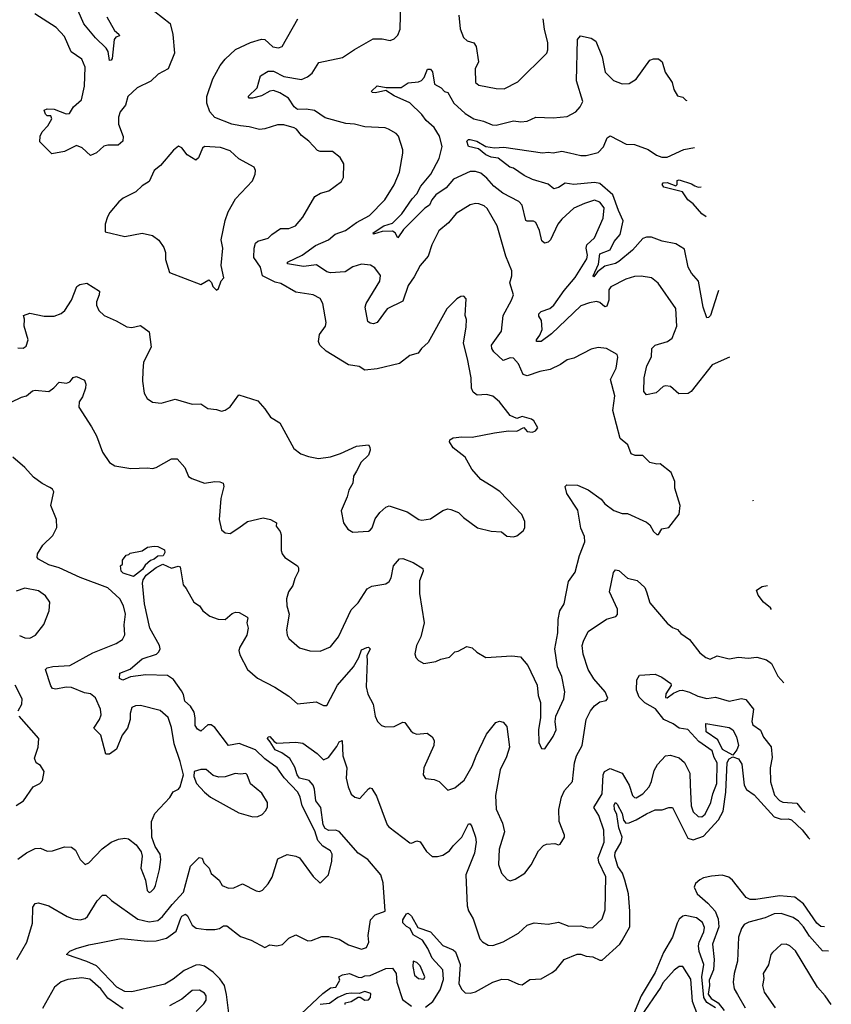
# Model space of a CAD drawing. Extents: x 2143765 to 2212931, y 878955 to 1017455.
# Tile 239 of 256: x 2204625 to 2209326, y 952996 to 958699. Entities that reach past the tile are written whole.
import ezdxf

# ---------------------------------------------------------------- set-up
doc = ezdxf.new("R2010")
doc.units = 0

msp = doc.modelspace()

# ---------------------------------------------------------------- linework, layer by layer
at = {"layer": '0CON20XD'}
for points in [[(2206565, 958527.1), (2206671.7, 958588.3), (2206725, 958588.1), (2206770.8, 958579.2), (2206795, 958588.8), (2206815, 958610), (2206828.5, 958645), (2206833.5, 958805)], [(2205407.7, 958747.7), (2205497.4, 958677.4), (2205512.8, 958612.8), (2205521.9, 958505), (2205485, 958414), (2205427, 958383), (2205385, 958344), (2205305.4, 958304.6), (2205251.8, 958255), (2205238, 958205), (2205207.5, 958165), (2205198.2, 958135), (2205196.9, 958095), (2205225, 958022.5), (2205222.9, 957995), (2205195, 957971.9), (2205135, 957973.1), (2205113.2, 957966.8), (2205070.9, 957929.1), (2205035, 957912.9), (2204986.7, 957956.7), (2204955, 957970), (2204885, 957936.2), (2204811.7, 957921.7), (2204742.3, 957992.3), (2204744, 958025), (2204755, 958050), (2204788.8, 958085), (2204812.5, 958125), (2204805, 958142.5), (2204785, 958142.5), (2204775, 958152.5), (2204767.5, 958175), (2204785, 958182.5), (2204825, 958181.2), (2204893.8, 958153.8), (2204914.5, 958155.5), (2204936.1, 958193.9), (2204984.2, 958235), (2205001.5, 958315), (2205004.5, 958425), (2204985, 958470.8), (2204922.9, 958512.9), (2204885, 958601.2), (2204835.8, 958655), (2204713.9, 958733.9)], [(2205130.4, 958715), (2205175, 958636.9), (2205200, 958615), (2205202.5, 958605), (2205181.4, 958598.6), (2205172.2, 958585), (2205160.6, 958475), (2205155, 958464), (2205145, 958463.8), (2205137.1, 958515), (2205126.9, 958535), (2205065, 958593.8), (2204997.1, 958675), (2204965, 958750.9)], [(2206138.6, 957171.4), (2206105, 957178.9), (2206032.2, 957215), (2206019.2, 957265), (2205982.1, 957322.1), (2205983.1, 957375), (2205991.9, 957405), (2206005, 957417.1), (2206065, 957432.9), (2206085, 957454.2), (2206135, 957489.2), (2206185, 957489.4), (2206222.5, 957505), (2206264.5, 957555.5), (2206334.2, 957675), (2206367.5, 957695), (2206415, 957708), (2206488.8, 957761.2), (2206501.2, 957785), (2206502.5, 957865), (2206481.2, 957901.2), (2206437.5, 957935), (2206365.8, 957935.8), (2206350.9, 957940.9), (2206300, 957995), (2206257.8, 958027.8), (2206228.6, 958065), (2206215, 958072.5), (2206155, 958090.8), (2206118.8, 958091.2), (2206045, 958066.7), (2206015, 958062.7), (2205955, 958079.7), (2205903.6, 958083.6), (2205854.2, 958094.2), (2205755, 958133.1), (2205727.5, 958165), (2205709.7, 958215), (2205709.7, 958255), (2205743.7, 958356.3), (2205786.6, 958433.4), (2205815, 958470.5), (2205875, 958527.5), (2205961.8, 958568.2), (2206025, 958587.4), (2206045.5, 958585), (2206091.2, 958541.2), (2206125, 958536.7), (2206145, 958544.2), (2206236, 958705)], [(2207168.1, 958725), (2207176.3, 958646.3), (2207195.5, 958595.5), (2207217.3, 958577.3), (2207256.2, 958565), (2207269.4, 958545), (2207282.9, 958455), (2207262.9, 958415), (2207265.7, 958335.7), (2207285, 958320), (2207385, 958301.5), (2207430.9, 958299.1), (2207510.9, 958339.1), (2207677.5, 958505), (2207684.2, 958525), (2207684.2, 958565.8), (2207663.8, 958645), (2207656.2, 958705)], [(2208736, 956744.9), (2208635, 956700), (2208513.8, 956546.2), (2208496.4, 956533.6), (2208443, 956533), (2208395, 956574), (2208365, 956579.2), (2208351.2, 956575), (2208311.4, 956538.6), (2208255, 956526.7), (2208240.8, 956545), (2208242.5, 956625), (2208257.5, 956695), (2208284.5, 956745.5), (2208286.9, 956795), (2208305, 956814.3), (2208376.2, 956835), (2208404.3, 956855), (2208431.5, 956925), (2208425.5, 957025.5), (2208323.7, 957173.7), (2208284.4, 957204.4), (2208225, 957214.4), (2208185, 957211.2), (2208135, 957195.4), (2208048.3, 957151.7), (2208036.4, 957135), (2208036.3, 957075), (2208025, 957039.2), (2208015, 957036.9), (2207985, 957060.5), (2207965, 957067.3), (2207925, 957060), (2207875, 957041.2), (2207705, 956879.1), (2207645, 956834.5), (2207618, 956835), (2207617.5, 956845), (2207637.3, 956872.7), (2207650.4, 956905), (2207647.3, 956957.3), (2207631.3, 956981.3), (2207631.9, 956995), (2207645, 957008.5), (2207695, 957026.7), (2207718.1, 957045), (2207779.1, 957130.9), (2207843.1, 957206.9), (2207910.3, 957315), (2207913.9, 957335), (2207905.3, 957375), (2207910.6, 957395), (2207954.5, 957435), (2208005, 957548.8), (2208009.5, 957609.5), (2207985, 957641.9), (2207955, 957653.5), (2207896.2, 957635), (2207835, 957608.5), (2207765, 957544.4), (2207741.5, 957515), (2207698.5, 957425), (2207685, 957411.1), (2207665, 957405.7), (2207649.1, 957419.1), (2207635, 957478), (2207615, 957524.3), (2207601.5, 957531.5), (2207565, 957531.4), (2207556.9, 957536.9), (2207535.4, 957625), (2207516.3, 957646.3), (2207423.9, 957693.9), (2207371.6, 957735), (2207331.2, 957781.2), (2207295, 957810.7), (2207265, 957820), (2207235, 957819.7), (2207137.5, 957775), (2207095.1, 957724.9), (2207035, 957685.7), (2207011.5, 957655), (2206999.3, 957625), (2206972.3, 957607.7), (2206847.8, 957485), (2206816.2, 957435), (2206800, 957465), (2206785, 957474.7), (2206725, 957471.6), (2206675, 957457.5), (2206673.3, 957465), (2206735, 957506.2), (2206785, 957520), (2206837.7, 957575), (2206897.6, 957662.4), (2206925, 957690.5), (2206949.1, 957735), (2207005.9, 957805), (2207054.1, 957895), (2207071.9, 957965), (2207057.3, 958025), (2207025.5, 958075.5), (2206979.1, 958115), (2206955, 958151.1), (2206885, 958217.5), (2206795, 958257.5), (2206745, 958290), (2206685.6, 958275.6), (2206666.7, 958276.7), (2206663.3, 958285), (2206695, 958315.5), (2206747, 958307), (2206835, 958306.9), (2206875, 958332.9), (2206935, 958339.1), (2206952.1, 958347.9), (2206967.5, 958365), (2206987.5, 958412.5), (2207005, 958412), (2207016.9, 958396.9), (2207026.7, 958325), (2207066.2, 958305), (2207085, 958283.3), (2207105, 958276.7), (2207138.8, 958215), (2207205, 958155.4), (2207255, 958125.4), (2207311.5, 958111.5), (2207361.3, 958091.3), (2207385, 958089.3), (2207485, 958112.7), (2207527.2, 958107.2), (2207565, 958110.9), (2207615, 958135.6), (2207715, 958130), (2207795, 958138.6), (2207846, 958165), (2207871.2, 958195), (2207885.7, 958225), (2207849.3, 958345), (2207856, 958584), (2207872.5, 958605), (2207935, 958593.3), (2207961.9, 958575), (2207998.8, 958485), (2208010, 958425), (2208016.9, 958395), (2208065, 958347.1), (2208115, 958328.6), (2208155, 958330), (2208195.8, 958355), (2208274, 958465), (2208295, 958472.9), (2208325, 958472.5), (2208345.8, 958455), (2208362.9, 958395), (2208404.3, 958335), (2208414.2, 958294.2), (2208435, 958257.5), (2208465, 958250), (2208483, 958233), (2208488.5, 958231.6)], [(2204575.9, 956484.1), (2204635, 956513.3), (2204665, 956521.2), (2204700, 956550), (2204715.7, 956554.3), (2204795, 956545.6), (2204823.8, 956566.2), (2204855, 956600), (2204895.9, 956594.1), (2204915, 956602), (2204925, 956613.8), (2204935, 956626), (2204955, 956632.5), (2205000.7, 956610.7), (2205007.7, 956587.7), (2205006, 956565), (2204989.4, 956515), (2204969.2, 956485), (2204968, 956455), (2205041.8, 956341.8), (2205069.8, 956289.8), (2205105.5, 956195), (2205145.8, 956135), (2205175.5, 956115.5), (2205268.9, 956098.9), (2205365, 956104.2), (2205395, 956100), (2205416.7, 956105), (2205504.2, 956155.8), (2205536.7, 956155), (2205582.5, 956105), (2205603.9, 956053.9), (2205622, 956042), (2205695, 956014), (2205755, 956024.3), (2205785, 956022.5), (2205804.2, 956014.2), (2205807.1, 955995), (2205789.5, 955925), (2205780, 955805), (2205793.8, 955745), (2205815, 955726.7), (2205845, 955723.3), (2205895, 955756.2), (2205945, 955793.1), (2206035, 955814.2), (2206077.5, 955805), (2206112.5, 955785), (2206111.2, 955765), (2206134.4, 955734.4), (2206140.6, 955715), (2206140, 955625), (2206145.7, 955605.7), (2206160, 955585), (2206233.3, 955535), (2206240, 955525), (2206239.2, 955505), (2206218.3, 955461.7), (2206207.6, 955422.4), (2206182, 955385), (2206170.8, 955345), (2206172, 955305), (2206185.7, 955255), (2206170.8, 955165), (2206174.4, 955134.4), (2206184, 955115), (2206245, 955061.5), (2206305, 955042.5), (2206365, 955040.8), (2206425, 955065.8), (2206472.5, 955125), (2206545, 955280.8), (2206585, 955321.4), (2206637.9, 955402.1), (2206665, 955418.1), (2206745, 955431.9), (2206764.2, 955445), (2206775.9, 955465.9), (2206791.1, 955535), (2206825, 955576), (2206845, 955577.5), (2206905, 955555.6), (2206960, 955520), (2206961.2, 955505), (2206940.5, 955449.5), (2206941.1, 955375), (2206968.6, 955205), (2206949.2, 955125), (2206924.2, 955075), (2206913.9, 955026.1), (2206920, 955005), (2206935, 954986.7), (2206965, 954970), (2207035, 954982.5), (2207064.2, 954995.8), (2207115, 955006.7), (2207145, 955036.7), (2207165, 955041.2), (2207215, 955068.8), (2207245, 955060), (2207272.5, 955035), (2207324.4, 955004.4), (2207475, 955014.4), (2207525, 955008.1), (2207568.7, 954958.7), (2207623.1, 954845), (2207628.6, 954785), (2207641.4, 954745), (2207642.3, 954657.7), (2207630, 954585), (2207632.3, 954512.3), (2207647, 954477), (2207666.7, 954475), (2207715, 954546.7), (2207732.5, 954585), (2207725.8, 954635), (2207730, 954665), (2207775.7, 954765), (2207782.9, 954805), (2207764.5, 954895), (2207740.5, 954950.5), (2207724.5, 955054.5), (2207741.7, 955148.3), (2207743.8, 955225), (2207753.6, 955275), (2207779.4, 955315), (2207804, 955445), (2207841.7, 955498.3), (2207867.1, 955595), (2207898.6, 955675), (2207896.2, 955705), (2207874.7, 955754.7), (2207858, 955858), (2207793.9, 955953.9), (2207784.3, 955995), (2207794.3, 956005.7), (2207855, 956002.7), (2207916.6, 955976.6), (2207992, 955922), (2208015, 955894.3), (2208065.8, 955855.8), (2208115, 955839.4), (2208145, 955838.6), (2208255, 955788.8), (2208275, 955773.3), (2208295, 955733.8), (2208315, 955716.7), (2208325, 955717.5), (2208345, 955750), (2208385, 955757.5), (2208443.8, 955835), (2208450, 955885), (2208418.8, 955985), (2208420, 956025), (2208397.3, 956077.3), (2208335, 956126.2), (2208315, 956124.2), (2208274.6, 956134.6), (2208235, 956174.2), (2208190, 956175), (2208166.2, 956185), (2208146.8, 956236.8), (2208102.8, 956272.8), (2208060.8, 956435), (2208071.1, 956521.1), (2208046.9, 956615), (2208078.9, 956681.1), (2208090, 956745), (2208085, 956760), (2208024.1, 956794.1), (2207975, 956801.2), (2207935, 956791.2), (2207835, 956739.2), (2207795, 956728.6), (2207757.4, 956702.6), (2207696.9, 956673.1), (2207638, 956662), (2207565, 956637.1), (2207540.6, 956645), (2207513.6, 956705), (2207485, 956738.1), (2207465, 956741.1), (2207425, 956724.4), (2207371.5, 956775), (2207360, 956795), (2207357.8, 956815), (2207416.1, 956895), (2207425.6, 956985), (2207474.4, 957075), (2207484.2, 957105), (2207464.4, 957174.4), (2207475.6, 957215), (2207475.6, 957245), (2207440.5, 957329.5), (2207390.9, 957505), (2207332.9, 957605), (2207315, 957621.4), (2207285, 957632.9), (2207265, 957635.6), (2207235, 957626.9), (2207153.8, 957576.2), (2207108, 957522), (2207053.1, 957476.9), (2207011.4, 957395), (2206991.2, 957328.8), (2206943.9, 957276.1), (2206910.1, 957209.9), (2206875, 957159.2), (2206845, 957068.6), (2206754.3, 957025), (2206695, 956946), (2206675, 956938), (2206655, 956940.8), (2206641.1, 956951.1), (2206625.6, 957035), (2206631.9, 957055), (2206711.9, 957185), (2206715, 957217.5), (2206682.4, 957262.4), (2206657, 957277), (2206605, 957283.6), (2206555, 957267.5), (2206510.6, 957239.4), (2206425, 957233.2), (2206405, 957239.5), (2206345, 957280), (2206269.3, 957269.3), (2206175.7, 957285.7), (2206176.7, 957295), (2206261.9, 957335), (2206338.9, 957391.1), (2206412.9, 957425), (2206452.6, 957457.4), (2206512.7, 957477.3), (2206575, 957523.8), (2206651.9, 957565), (2206740.9, 957655), (2206795, 957742), (2206824.4, 957815.6), (2206844.3, 957925.7), (2206844.3, 957945), (2206820, 958025), (2206805, 958040.8), (2206761.2, 958065), (2206742.2, 958072.2), (2206625, 958078.2), (2206565, 958094), (2206515, 958098.5), (2206395, 958130), (2206332.6, 958172.6), (2206285, 958180.7), (2206235, 958178.9), (2206215, 958194.3), (2206182, 958245), (2206131.4, 958275), (2206095, 958288.4), (2206075, 958285.8), (2206025, 958257.5), (2205973.8, 958245), (2205954.8, 958244.8), (2205947.7, 958255), (2206000, 958305), (2206019.4, 958375), (2206065, 958400.9), (2206095, 958400.3), (2206155, 958371.1), (2206256.7, 958353.3), (2206292.1, 958367.9), (2206319.8, 958390.2), (2206357.9, 958452.1), (2206495, 958480.8), (2206565, 958527.1)], [(2208671.7, 957130.7), (2208665, 957106.7), (2208625.8, 956985), (2208615, 956973.8), (2208605, 956972.5), (2208582.7, 957035), (2208557.2, 957185), (2208515, 957230.6), (2208496.7, 957266.7), (2208475, 957369.2), (2208425, 957401.1), (2208346.6, 957416.6), (2208285, 957440), (2208255, 957440), (2208235, 957431.9), (2208174.8, 957365.2), (2208095, 957298.9), (2208075, 957288), (2208015, 957272.4), (2207970.8, 957239.2), (2207950.6, 957210.6), (2207946.2, 957215), (2207977.2, 957282.8), (2207985, 957342.4), (2208044.4, 957365.6), (2208068.5, 957415), (2208103.2, 957455), (2208119.7, 957535), (2208094, 957594), (2208059.9, 957685), (2207985, 957751.1), (2207955, 957755.6), (2207835.3, 957745.3), (2207785, 957752.7), (2207745, 957726.5), (2207719.4, 957719.4), (2207686.6, 957746.6), (2207595, 957772.9), (2207547.1, 957797.1), (2207485, 957838.8), (2207463.3, 957845), (2207397.2, 957897.2), (2207355, 957903.7), (2207325, 957916.8), (2207281.9, 957951.9), (2207225, 957964.6), (2207215.6, 957995), (2207224.3, 958005), (2207235, 958005.8), (2207273.1, 957995), (2207325.7, 957965.7), (2207375, 957957.1), (2207429.4, 957960.6), (2207652.6, 957927.4), (2207685, 957932.5), (2207715, 957927.8), (2207765, 957937.1), (2207808.9, 957928.9), (2207875, 957913.6), (2207905, 957913.5), (2207975, 957930.6), (2208006.8, 957963.2), (2208028.1, 958015), (2208045, 958026.9), (2208137.9, 957977.9), (2208185, 957975.6), (2208265, 957946.5), (2208314, 957914), (2208345, 957902.1), (2208375, 957902.2), (2208472, 957948), (2208533.7, 957959.7)], [(2205765, 957132.5), (2205777, 957143), (2205793, 957187), (2205807.5, 957205), (2205791.4, 957275), (2205801.9, 957375), (2205792.9, 957425), (2205814.5, 957535.5), (2205832.8, 957587.2), (2205875, 957662), (2205973.8, 957765), (2205990, 957805), (2205991.2, 957825), (2205983.3, 957845), (2205895, 957892.9), (2205845, 957939.4), (2205788.9, 957958.9), (2205695, 957964), (2205684.4, 957955), (2205660.9, 957899.1), (2205645, 957886.2), (2205595, 957916.7), (2205565, 957957.5), (2205545, 957967.5), (2205516.1, 957943.9), (2205441.2, 957855), (2205403.8, 957825), (2205375, 957761.2), (2205335, 957736.7), (2205297.5, 957702.5), (2205225, 957666), (2205200, 957645), (2205147, 957583), (2205133, 957557), (2205120, 957515), (2205120.7, 957470.7), (2205235, 957443.8), (2205335, 957462), (2205395, 957450), (2205432.1, 957422.1), (2205459.4, 957379.4), (2205470, 957350), (2205470, 957310), (2205493.3, 957235), (2205675, 957165.8), (2205721.7, 957191.7), (2205736.1, 957176.1), (2205743.9, 957153.9), (2205765, 957132.5)], [(2208600.8, 957557), (2208575, 957574), (2208525, 957631.9), (2208495, 957655.7), (2208463, 957703), (2208355, 957728.8), (2208346.2, 957745), (2208352.5, 957755), (2208375, 957756.2), (2208425, 957737.5), (2208432.5, 957745), (2208433, 957767), (2208445, 957772.5), (2208515, 957748.8), (2208535, 957736.2), (2208555, 957730), (2208571.9, 957730.5)], [(2204615, 956798), (2204645, 956796), (2204662.3, 956807.7), (2204674, 956845), (2204651.4, 956925), (2204652.5, 956965), (2204646.7, 956985), (2204685, 956999.1), (2204767.4, 956982.6), (2204825, 956982.2), (2204865, 956996.9), (2204886.1, 957013.9), (2204925.5, 957075), (2204956.3, 957153.7), (2204974.5, 957165.5), (2205015, 957173.8), (2205087.1, 957127.1), (2205086, 957106), (2205069.4, 957065), (2205070, 957045), (2205084, 957015), (2205115, 956986), (2205185, 956955.8), (2205245, 956919.4), (2205275, 956916.7), (2205325, 956928.1), (2205375, 956891.2), (2205387.5, 956802.5), (2205343.3, 956715), (2205339.2, 956665), (2205335.7, 956605), (2205345.9, 956535.9), (2205364.3, 956504.3), (2205395, 956483.8), (2205445, 956478.6), (2205525, 956501.4), (2205625, 956473.1), (2205675, 956474.2), (2205715, 956447.5), (2205765, 956442), (2205795, 956431.2), (2205815, 956436.7), (2205843.9, 956456.1), (2205895, 956526.2), (2206005, 956491.1), (2206045.7, 956445), (2206077.3, 956397.3), (2206132.5, 956365), (2206212.5, 956215), (2206253.9, 956183.9), (2206298.3, 956168.3), (2206355, 956158), (2206425, 956168), (2206483.2, 956186.8), (2206575, 956228.8), (2206645, 956237.5), (2206653.8, 956223.8), (2206654.2, 956205), (2206645, 956176.7), (2206602.8, 956137.2), (2206576, 956085), (2206558.6, 956055), (2206554, 956015), (2206532, 955975), (2206521.2, 955935), (2206486.7, 955855), (2206501.2, 955785), (2206525, 955747.5), (2206555, 955730), (2206645, 955736.7), (2206655, 955743.3), (2206666, 955755), (2206685, 955807.5), (2206711.2, 955845), (2206745, 955876), (2206765, 955882.9), (2206869.1, 955849.1), (2206936.7, 955805), (2206955, 955800), (2207005, 955807.1), (2207075, 955856.2), (2207105, 955866), (2207122.7, 955862.7), (2207167.5, 955845), (2207195, 955816.7), (2207275.7, 955755.7), (2207355, 955736.7), (2207415, 955732.5), (2207447, 955707), (2207485, 955703.8), (2207505, 955710), (2207541.7, 955738.3), (2207551.2, 955755), (2207551.7, 955791.7), (2207533.6, 955833.6), (2207405.7, 955965.7), (2207355, 956000), (2207296.2, 956035), (2207244.2, 956095), (2207205.8, 956165), (2207135, 956220), (2207114.1, 956254.1), (2207116.7, 956265), (2207135, 956277.5), (2207186.8, 956283.2), (2207245, 956280.6), (2207375, 956306.2), (2207457, 956317), (2207505, 956316.7), (2207545, 956337.5), (2207563.8, 956313.8), (2207595, 956310.8), (2207612.3, 956317.7), (2207626.7, 956335), (2207602.5, 956375), (2207590, 956385), (2207535, 956400), (2207505, 956390), (2207465, 956407.5), (2207404, 956485), (2207365, 956518.6), (2207328.7, 956528.7), (2207275, 956524.3), (2207252.3, 956542.3), (2207242.2, 956565), (2207240, 956625), (2207219.2, 956735), (2207195.6, 956825), (2207210.6, 956919.4), (2207212.3, 956962.3), (2207206.2, 956985), (2207211.7, 957081.7), (2207197, 957097), (2207180, 957095), (2207157, 957083), (2207100, 957025), (2206990.9, 956829.1), (2206952, 956795), (2206932.3, 956767.7), (2206885, 956754), (2206825, 956707.1), (2206695, 956677.1), (2206625, 956670), (2206590.9, 956690.9), (2206530.5, 956700.5), (2206400.1, 956780.1), (2206363.1, 956815), (2206355.7, 956835), (2206362.5, 956875), (2206395.8, 956925), (2206400.8, 956945), (2206381.1, 957055), (2206364.6, 957084.6), (2206325, 957105.5), (2206225, 957121.5), (2206138.6, 957171.4)], [(2204615, 953835.8), (2204665, 953873.1), (2204715, 953899.4), (2204745, 953901.1), (2204785, 953883.3), (2204815.4, 953884.6), (2204885, 953908.1), (2204925, 953906.9), (2204949.4, 953889.4), (2204975, 953833.8), (2205005, 953806.7), (2205025, 953816.2), (2205102.6, 953897.4), (2205155, 953934.3), (2205198.3, 953951.7), (2205235, 953957.5), (2205255, 953954.3), (2205299.7, 953919.7), (2205329.1, 953879.1), (2205334.4, 953855), (2205327.5, 953785), (2205353.5, 953715), (2205364.5, 953654.5), (2205375, 953643.8), (2205385, 953646.7), (2205405, 953666.7), (2205412.5, 953685), (2205435.9, 953775.9), (2205442, 953835), (2205439.2, 953865), (2205409.4, 953909.4), (2205391.1, 953965), (2205388.6, 954055), (2205408.3, 954101.7), (2205495, 954194), (2205513.6, 954226.4), (2205545, 954242.5), (2205554.5, 954255.5), (2205573.5, 954325), (2205555, 954403.3), (2205520, 954505), (2205505, 954598.8), (2205485, 954657.5), (2205438.6, 954698.6), (2205325, 954726.7), (2205295.7, 954724.3), (2205274.2, 954715), (2205265, 954680), (2205265.6, 954645), (2205249.5, 954595), (2205219.2, 954555), (2205186.1, 954473.9), (2205145, 954444.3), (2205124.2, 954444.2), (2205095, 954554.2), (2205054, 954595), (2205088.5, 954645), (2205097.5, 954672.5), (2205093.4, 954705), (2205065, 954771.4), (2205035, 954794.6), (2205000.3, 954800.3), (2204925, 954831.4), (2204895, 954832.9), (2204835, 954820.9), (2204815.5, 954825.5), (2204805, 954840), (2204775.8, 954935), (2204785, 954945.5), (2204817.3, 954952.7), (2204915, 954957.8), (2205048.5, 955031.5), (2205183.8, 955085), (2205221.5, 955108.5), (2205233.7, 955136.3), (2205229.6, 955195), (2205237.7, 955255), (2205226.2, 955305), (2205205.5, 955345), (2205135, 955407.9), (2204975, 955467.5), (2204853.7, 955523.7), (2204795, 955542.5), (2204734.6, 955574.6), (2204726, 955585), (2204728.1, 955605), (2204759.1, 955655), (2204818.2, 955711.8), (2204841.3, 955758.7), (2204839.5, 955805), (2204805.4, 955885), (2204822.9, 955965), (2204815, 955980), (2204800.7, 955989.3), (2204755, 956011.8), (2204705, 956049.5), (2204656, 956106), (2204585.8, 956165)], [(2208874.8, 955910.4), (2208872.5, 955915), (2208874, 955915.3)], [(2205285, 955474.3), (2205225, 955493.1), (2205212.9, 955505), (2205210, 955535), (2205220, 955545), (2205221.7, 955568.3), (2205241.7, 955598.3), (2205258.3, 955601.7), (2205265, 955610), (2205335, 955623.3), (2205365, 955643.3), (2205405, 955650), (2205425, 955647.5), (2205465, 955628), (2205466.4, 955613.6), (2205456, 955594), (2205425, 955591.5), (2205405, 955574.5), (2205382.5, 955567.5), (2205351.2, 955538.8), (2205336, 955514), (2205285, 955474.3)], [(2204609.6, 953255), (2204666, 953355), (2204699.6, 953465), (2204702.3, 953557.7), (2204715, 953580), (2204735, 953583.3), (2204795, 953567.1), (2204900, 953505), (2204935, 953490.4), (2204975, 953484.6), (2205005, 953493.8), (2205017.9, 953505), (2205075, 953594.4), (2205105, 953628), (2205125, 953628.8), (2205157.5, 953597.5), (2205309.6, 953489.6), (2205375, 953472.8), (2205425, 953481.6), (2205453.3, 953505), (2205508.7, 953575), (2205574.6, 953645), (2205614, 953796), (2205665, 953846), (2205682, 953842), (2205692.5, 953815), (2205721.8, 953785), (2205735, 953754), (2205780, 953715), (2205798, 953685), (2205835, 953668.6), (2205865, 953670), (2205915, 953694.2), (2205995, 953652.5), (2206015, 953650), (2206032.5, 953657.5), (2206065, 953694), (2206087.4, 953732.6), (2206120.6, 953839.4), (2206175, 953863.8), (2206224.1, 953854.1), (2206245, 953843.8), (2206325.7, 953735.7), (2206365, 953697.5), (2206413.3, 953745), (2206432.9, 953825), (2206434.3, 953865), (2206425, 953884), (2206381.5, 953911.5), (2206351.4, 953945), (2206335, 954000), (2206260.9, 954145), (2206249.6, 954195), (2206235.4, 954225), (2206157.6, 954307.6), (2206115.8, 954365.8), (2206045, 954417.2), (2205990.3, 954470.3), (2205895.8, 954505.8), (2205835, 954495.3), (2205755, 954598.5), (2205735, 954614.7), (2205715, 954614), (2205675, 954577.9), (2205655, 954588.8), (2205641, 954611), (2205642, 954655), (2205635, 954688.5), (2205615, 954722.9), (2205582.5, 954752.5), (2205575, 954791.2), (2205562.1, 954812.1), (2205516.6, 954876.6), (2205480.6, 954900.6), (2205355, 954903.9), (2205267, 954893), (2205223.5, 954873.5), (2205203.8, 954883.8), (2205206.2, 954913.8), (2205265, 954937.8), (2205335, 954996.2), (2205417.5, 955025), (2205432.1, 955037.9), (2205438.9, 955055), (2205435.6, 955075), (2205379.2, 955175), (2205348.9, 955315), (2205335.8, 955435.8), (2205340, 955455), (2205358.7, 955481.3), (2205415, 955526.1), (2205455, 955544.6), (2205505, 955523.1), (2205543.6, 955533.6), (2205555, 955530), (2205572.9, 955425), (2205590, 955405), (2205634.4, 955324.4), (2205666, 955305), (2205685.6, 955275.6), (2205727.1, 955245), (2205775, 955226), (2205815, 955225.6), (2205855, 955259.2), (2205875, 955268), (2205895.8, 955265.8), (2205940.8, 955240.8), (2205945.8, 955235), (2205940.8, 955205), (2205947.9, 955175), (2205941.8, 955135), (2205899.5, 955065), (2205893.6, 955045), (2205899.6, 955019.6), (2205944.3, 954935), (2206002, 954885), (2206102.8, 954832.8), (2206185, 954780.8), (2206235, 954736), (2206342.4, 954747.6), (2206385, 954727.1), (2206405, 954727.5), (2206465.3, 954845), (2206558.3, 954951.7), (2206589.6, 955005), (2206605, 955048.6), (2206635, 955063.1), (2206645, 955064), (2206655.5, 955055.5), (2206636.5, 955015), (2206637.5, 954985), (2206631.8, 954835), (2206642.4, 954792.4), (2206672.1, 954735), (2206683.5, 954665), (2206697.1, 954635), (2206720.3, 954610.3), (2206743.1, 954603.1), (2206794.4, 954605.6), (2206845, 954630), (2206855, 954628.6), (2206890, 954580), (2206905, 954569.2), (2206925, 954560.8), (2206985, 954565.7), (2207014.4, 954544.4), (2207025.6, 954525), (2207023.5, 954495), (2206965.6, 954365), (2206962, 954325), (2206975, 954304.2), (2207025, 954298.1), (2207055, 954285.7), (2207105, 954236), (2207145, 954250.6), (2207199.5, 954295), (2207246.4, 954375), (2207268.2, 954435), (2207328.9, 954561.1), (2207382, 954628), (2207404.1, 954635.9), (2207425, 954630), (2207445.8, 954605), (2207462.2, 954485), (2207445, 954430), (2207408.2, 954355), (2207380, 954205), (2207385.5, 954125.5), (2207421.9, 954045), (2207433.3, 953995), (2207402.5, 953895), (2207398.5, 953805), (2207415.4, 953755.4), (2207448.3, 953718.3), (2207465, 953712), (2207495, 953720.8), (2207550, 953755), (2207586.6, 953803.4), (2207630.6, 953885), (2207658.8, 953915), (2207675.9, 953924.1), (2207725, 953926.7), (2207745, 953920), (2207756, 953924), (2207780, 953965), (2207780, 953975), (2207748.9, 954055), (2207747.8, 954125), (2207762.7, 954195), (2207781.1, 954235), (2207827, 954287)], [(2207827, 954287), (2207838.5, 954395), (2207849.2, 954435), (2207882.9, 954495), (2207906.9, 954645), (2207931.5, 954695), (2207954.6, 954725.4), (2207985, 954747.5), (2208022.5, 954755), (2208031.7, 954768.3), (2208015.7, 954805), (2207950.9, 954880.9), (2207918.4, 954935), (2207889.2, 955025), (2207883.6, 955075), (2207889.8, 955100.2), (2207918, 955155), (2208023.6, 955226.4), (2208077.1, 955242.9), (2208086.7, 955253.3), (2208086.9, 955285), (2208041.1, 955385), (2208063.6, 955496.4), (2208075, 955512), (2208095, 955508.8), (2208145, 955464), (2208200.8, 955450.8), (2208245, 955410), (2208255.9, 955385.9), (2208275, 955320.8), (2208375, 955203.8), (2208405, 955178.8), (2208435, 955166.2), (2208453.5, 955143.5), (2208505, 955110), (2208565, 955032), (2208598.8, 955005), (2208625, 954994.4), (2208665, 955014), (2208735, 954998), (2208787.3, 955007.3), (2208845, 955000.8), (2208895, 955007.1), (2208950.9, 954990.9), (2208979.7, 954969.7), (2209015, 954896.2), (2209050.1, 954857.6)], [(2204625, 955133.1), (2204655, 955118), (2204683.9, 955116.1), (2204716.2, 955135), (2204765, 955196.7), (2204795.7, 955274.3), (2204800.8, 955325), (2204775, 955362), (2204735, 955391.4), (2204655, 955407.3), (2204605, 955390)], [(2208979.2, 955283.3), (2208972.6, 955292.6), (2208932.5, 955325), (2208901.2, 955365), (2208893.3, 955395), (2208924.3, 955415.7), (2208956.2, 955421.6)], [(2208508, 954268), (2208513.9, 954145), (2208525, 954110), (2208555, 954083.1), (2208575, 954082.2), (2208595, 954097.1), (2208627.5, 954165), (2208638.8, 954215), (2208662.9, 954275), (2208665.2, 954395), (2208646.6, 954425), (2208635.8, 954465), (2208557.6, 954517.6), (2208495, 954588.3), (2208445, 954594.6), (2208409.8, 954619.8), (2208355.3, 954645), (2208306.7, 954706.7), (2208245, 954742.9), (2208213.8, 954775), (2208197.8, 954815), (2208200, 954875), (2208215, 954902.5), (2208305, 954908.5), (2208345, 954890.4), (2208396.8, 954855), (2208397.7, 954842.3), (2208367.5, 954795), (2208365, 954773.8), (2208375, 954771.1), (2208411.4, 954798.6), (2208445.6, 954814.4), (2208464.4, 954815.6), (2208505, 954804.6), (2208551.7, 954781.7), (2208605, 954767.9), (2208655, 954774.7), (2208735, 954751.8), (2208805, 954767.1), (2208830.7, 954760.7), (2208875.6, 954705), (2208865.6, 954635), (2208871.4, 954615), (2208915, 954584), (2208933.8, 954543.8), (2208977.3, 954487.3), (2208982.5, 954425), (2208971.2, 954365), (2208972.9, 954285), (2208996.5, 954206.5), (2209025, 954176.4), (2209045, 954166.8), (2209125, 954160.7), (2209155, 954123.9), (2209174.9, 954107.9)], [(2204615.7, 954695), (2204638.1, 954735), (2204638.9, 954765), (2204598.6, 954845)], [(2204605, 954147.5), (2204646.7, 954175), (2204704.4, 954255.6), (2204742.5, 954275), (2204758.3, 954291.7), (2204768, 954345), (2204745, 954380), (2204720, 954395), (2204712, 954422), (2204732, 954485), (2204736.7, 954535), (2204622.2, 954665)], [(2208755, 954438.6), (2208695, 954472.4), (2208667.6, 954527.6), (2208600, 954575), (2208598.3, 954621.7), (2208735, 954599), (2208754.8, 954585), (2208775.7, 954545), (2208787.2, 954495), (2208779.4, 954470.6), (2208755, 954438.6)], [(2205837.1, 952945), (2205823.5, 953053.5), (2205811, 953105), (2205785, 953143.4), (2205745, 953181.7), (2205695, 953216.1), (2205665, 953224.3), (2205645, 953222.2), (2205577.5, 953192.5), (2205515, 953142.3), (2205466.7, 953113.3), (2205275, 953068.5), (2205235, 953069.5), (2205187.5, 953095), (2205069.3, 953219.3), (2205015, 953244.7), (2204896.7, 953285), (2204916.3, 953303.7), (2204951.7, 953318.3), (2205025, 953341.1), (2205088.3, 953351.7), (2205212.4, 953377.6), (2205365, 953361.8), (2205415, 953364.3), (2205475, 953378.6), (2205531, 953419), (2205558.4, 953495), (2205565, 953506.2), (2205585, 953517.9), (2205597.9, 953507.9), (2205624.5, 953454.5), (2205647.7, 953437.7), (2205705, 953429.3), (2205755, 953430), (2205782, 953435), (2205805, 953450), (2205825, 953450), (2205905, 953388.2), (2205965, 953366.5), (2206045, 953325.7), (2206075, 953340.8), (2206115, 953334), (2206148.1, 953341.9), (2206185, 953378.6), (2206225, 953398.6), (2206295, 953363.6), (2206315, 953365.5), (2206375, 953389.4), (2206415, 953388.6), (2206475, 953372.3), (2206530.5, 953340.5), (2206605, 953315.5), (2206634.2, 953325), (2206646.9, 953355), (2206642.9, 953395), (2206657.1, 953485), (2206685, 953514), (2206741.2, 953535), (2206730.3, 953700.3), (2206716.5, 953746.5), (2206641.2, 953835), (2206585, 953871.4), (2206476.2, 953996.2), (2206455, 954003.8), (2206415, 954002.4), (2206393.9, 954013.9), (2206383.1, 954035), (2206369.5, 954135), (2206340, 954175), (2206333.1, 954243.1), (2206325.4, 954265.4), (2206302.1, 954292.1), (2206245, 954305.9), (2206232.5, 954325), (2206219.3, 954369.3), (2206189, 954419), (2206143.4, 954453.4), (2206105, 954469.7), (2206075.6, 954515.6), (2206060.6, 954535), (2206064.6, 954545.4), (2206075, 954547.1), (2206098.3, 954518.3), (2206115, 954508.8), (2206225, 954514.5), (2206265, 954508.5), (2206348.8, 954448.8), (2206385, 954412.9), (2206414.6, 954425.4), (2206461.4, 954488.6), (2206475, 954517.1), (2206493.6, 954523.6), (2206497.1, 954435), (2206520.6, 954365), (2206516.9, 954305), (2206527.8, 954255), (2206545, 954213.8), (2206566.7, 954195), (2206595, 954188), (2206645, 954243.3), (2206655, 954250), (2206665, 954246.7), (2206690.9, 954200.9), (2206753.6, 954035), (2206763.2, 954023.2), (2206885, 953932), (2206895, 953930), (2206925, 953942), (2206945, 953938), (2206981.7, 953881.7), (2207015, 953852.5), (2207045, 953851.9), (2207075, 953860.5), (2207115.3, 953884.7), (2207135, 953914.3), (2207185.4, 953964.6), (2207225, 954041.2), (2207235, 954041.2), (2207244.2, 954025), (2207265, 953963.3), (2207268.5, 953935), (2207259.5, 953870.5), (2207210, 953745), (2207216.6, 953566.6), (2207225, 953536.7), (2207251.7, 953491.7), (2207290.5, 953375), (2207305, 953356.9), (2207337.9, 953337.9), (2207365, 953336.9), (2207425, 953358.1), (2207515, 953408.1), (2207565, 953454), (2207605, 953468.8), (2207685, 953460), (2207745, 953472.5), (2207805, 953449.2), (2207875, 953451.1), (2207915, 953439.4), (2207945, 953440), (2207998.1, 953491.9), (2208016.9, 953543.1), (2208020, 953735), (2207980.1, 953820.1), (2207975.2, 953845), (2208009.5, 953935), (2208008, 954005), (2207979.6, 954089.6), (2207949.5, 954135), (2207998.1, 954215), (2208003.8, 954325), (2208011.4, 954345), (2208045, 954361.9), (2208114.5, 954334.5), (2208155.6, 954265), (2208175, 954206.2), (2208185, 954194.2), (2208195, 954192.5), (2208235, 954215.6), (2208270, 954255), (2208285, 954286.2), (2208300.1, 954349.9), (2208318.1, 954385), (2208365, 954434.4), (2208395, 954439.1), (2208445, 954423.1), (2208475.9, 954395.9), (2208505.4, 954335), (2208508, 954268)], [(2206975, 952978.9), (2207017.7, 953012.3), (2207060.8, 953079.2), (2207079.2, 953139.2), (2207075.4, 953195), (2207015, 953262.7), (2206989.1, 953319.1), (2206957.9, 953367.9), (2206905, 953398.6), (2206886.2, 953435), (2206865, 953446), (2206845, 953468.8), (2206844.7, 953485), (2206855, 953504.3), (2206865, 953520.8), (2206875, 953524.4), (2206895, 953507.1), (2206930.7, 953440.7), (2207005.4, 953415.4), (2207075, 953336.2), (2207135, 953311.9), (2207149.3, 953299.3), (2207177.1, 953227.1), (2207168.6, 953115), (2207185, 953082), (2207205, 953062.9), (2207235, 953060), (2207265, 953068.8), (2207365, 953124.4), (2207418, 953142), (2207455, 953139.6), (2207515, 953111.9), (2207535, 953109.2), (2207579.7, 953140.3), (2207645, 953143.5), (2207708.9, 953181.1), (2207732.1, 953197.9), (2207778.3, 953255), (2207853.4, 953286.6), (2207875, 953287), (2207905, 953275.2), (2207945, 953270.2), (2207985, 953251.2), (2207997.9, 953252.1), (2208100.5, 953345), (2208115, 953365.6), (2208159.6, 953445), (2208158.3, 953535), (2208150.5, 953635), (2208130.6, 953715), (2208115.6, 953755), (2208090.2, 953795), (2208072.1, 953855), (2208074.1, 953875), (2208109.4, 953935), (2208114.3, 953964.3), (2208095, 954018), (2208084.1, 954095), (2208070.2, 954125), (2208068.1, 954151.9), (2208075, 954165.4), (2208085, 954155.5), (2208115, 954100.8), (2208123.1, 954063.1), (2208135, 954044.6), (2208155, 954046.8), (2208195, 954064.1), (2208255, 954100.1), (2208305, 954122.3), (2208346.7, 954123.3), (2208385, 954136.4), (2208405, 954135.6), (2208495, 953957.8), (2208525, 953948.7), (2208585, 953970.7), (2208672.3, 954065), (2208700.2, 954115), (2208715.4, 954224.6), (2208723.3, 954396.7), (2208735, 954417.4), (2208755, 954430), (2208787.4, 954417.4), (2208807.8, 954387.8), (2208821.6, 954265), (2208835, 954240.4), (2208879, 954209), (2208995, 954081.6), (2209035, 954068.1), (2209075, 954070.6), (2209095.3, 954065.3), (2209157.5, 954007.5), (2209191.5, 953961.5), (2209200.8, 953952.4)], [(2205975, 954082.5), (2206005, 954084.2), (2206030, 954095), (2206051.7, 954118.3), (2206060.8, 954139.2), (2206060, 954165), (2206028.6, 954218.6), (2205962.7, 954272.7), (2205943.3, 954325), (2205935, 954333.3), (2205905, 954328.8), (2205872.9, 954332.9), (2205815.5, 954314.5), (2205777.9, 954312.1), (2205745, 954320.8), (2205705, 954356), (2205675, 954356.2), (2205635.9, 954344.1), (2205634.5, 954315), (2205650, 954275), (2205695, 954223.8), (2205730, 954195), (2205894.5, 954104.5), (2205975, 954082.5)], [(2209285.4, 953443.8), (2209265, 953446.1), (2209242.6, 953465), (2209165, 953577.6), (2209115, 953615.8), (2209025.2, 953624.8), (2208887.9, 953602.1), (2208855, 953602.1), (2208833.1, 953615), (2208753.6, 953715), (2208732.7, 953732.7), (2208693.4, 953743.4), (2208631, 953739), (2208585, 953727.7), (2208565, 953716.4), (2208538.6, 953695), (2208530.5, 953675), (2208548.8, 953635), (2208611.4, 953581.4), (2208653.2, 953535), (2208670.5, 953490.5), (2208674.2, 953445), (2208637.9, 953345), (2208646.6, 953255), (2208644, 953195), (2208618.9, 953135), (2208620.9, 953105), (2208612.2, 953055), (2208629.8, 953029.8), (2208670.6, 953005), (2208705, 952960.5)], [(2208655.9, 952975.9), (2208605, 953007.1), (2208587.5, 953035), (2208575.5, 953155), (2208586.7, 953226.7), (2208561, 953301), (2208556.6, 953335), (2208559.8, 953355), (2208588.1, 953415), (2208591.5, 953441.5), (2208580.6, 953470.6), (2208545, 953497.5), (2208478.9, 953511.1), (2208465, 953506.8), (2208445, 953488.2), (2208432.1, 953465), (2208406.8, 953385), (2208353.2, 953296.8), (2208305, 953179.5), (2208224.2, 953045), (2208146.1, 952855)], [(2209308.9, 953302.9), (2209275, 953305.4), (2209200.2, 953390.2), (2209164.7, 953445), (2209135, 953477.5), (2209105, 953498.4), (2209035, 953521.4), (2208995, 953520.7), (2208942.4, 953497.6), (2208848.5, 953471.5), (2208821.9, 953458.1), (2208804.6, 953435.4), (2208787.9, 953385), (2208782, 953245), (2208762.7, 953175), (2208758, 953125), (2208762.5, 953085), (2208782.1, 953052.1), (2208826.1, 952976.1)], [(2209325.6, 952995.6), (2209290.8, 953045), (2209244.7, 953094.7), (2209117.5, 953305), (2209085, 953335.6), (2209064.5, 953344.5), (2209035, 953341.4), (2208984.1, 953295.9), (2208975.8, 953284.2), (2208961.1, 953225), (2208931.1, 953175), (2208935.6, 953145), (2208927.7, 953105), (2208935.9, 953065.9), (2209000, 952975)], [(2206965, 953141.2), (2206971.2, 953155), (2206945, 953218), (2206925, 953238.8), (2206903.9, 953246.1), (2206902, 953215), (2206912.5, 953165), (2206935, 953146.2), (2206965, 953141.2)], [(2206255, 952941.4), (2206381.9, 953058.1), (2206425, 953090.8), (2206455.7, 953095), (2206480, 953135), (2206473.3, 953155), (2206495, 953167.5), (2206536.2, 953173.8), (2206585, 953153.1), (2206605, 953151.9), (2206625, 953160.6), (2206655, 953163.3), (2206745, 953203.8), (2206785, 953205.6), (2206805, 953173.8), (2206809.2, 953125), (2206843.1, 953023.1), (2206894.5, 952984.5)], [(2208572.9, 952875), (2208522.3, 953012.3), (2208511.5, 953141.5), (2208465, 953214.2), (2208445, 953214.3), (2208416, 953194), (2208350.2, 953119.8), (2208337.5, 953095), (2208225, 952928.4)], [(2205225, 952969.6), (2205135, 953031.1), (2205095, 953084.6), (2205030.7, 953140.7), (2204985, 953148.6), (2204905, 953139.7), (2204865, 953125.9), (2204826.8, 953095), (2204757.8, 952972.2)], [(2205646.9, 952955), (2205691.7, 952998.3), (2205705, 953020), (2205705.5, 953045), (2205695, 953060.8), (2205667.4, 953077.4), (2205624.6, 953075.4), (2205564.1, 953025.9), (2205492.4, 952987.6)], [(2206510, 952995), (2206510, 953005), (2206545, 953012.5), (2206585, 953037.5), (2206597, 953037), (2206625, 953020), (2206645, 953021.2), (2206656.7, 953035), (2206659.3, 953059.3), (2206625, 953070), (2206590.7, 953059.3), (2206545, 953061.4), (2206515.8, 953055.8), (2206468.8, 953035), (2206420, 953000), (2206365, 952994.4)]]:
    msp.add_lwpolyline(points, dxfattribs=at)

doc.saveas('drawing.dxf')
